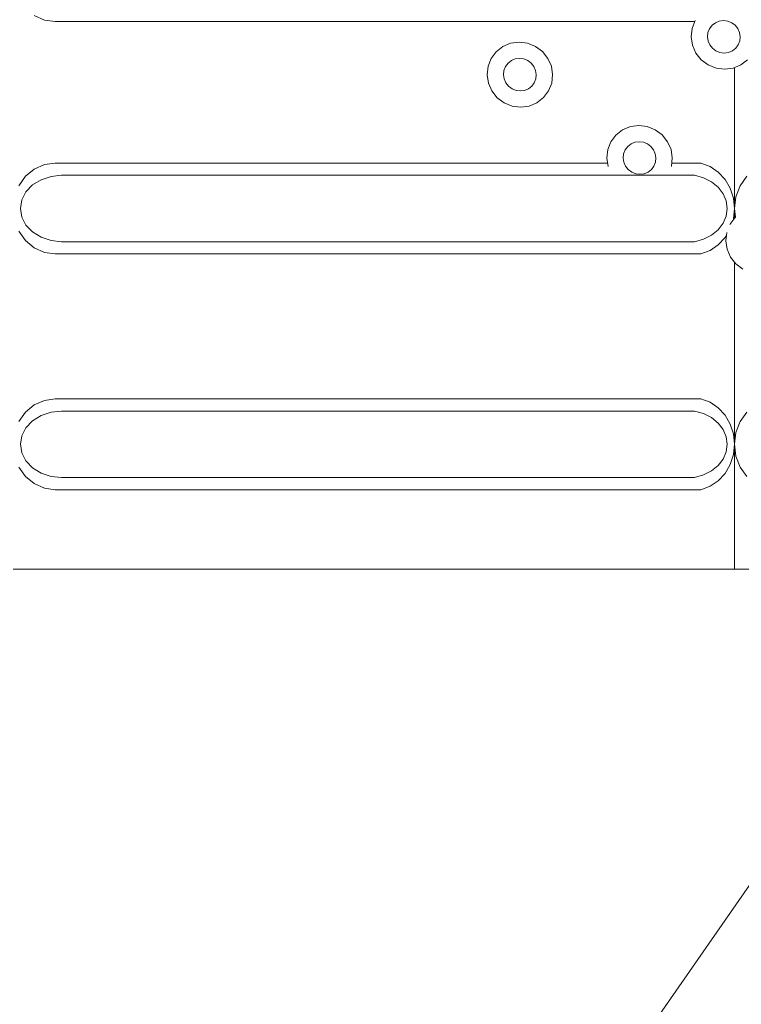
# Model space of a CAD drawing. Extents: x 5066 to 9756, y -2696 to -1109.
# Tile 132 of 208: x 9401.157 to 9401.657, y -2588.715 to -2588.032. Entities that reach past the tile are written whole.
import ezdxf

# ---------------------------------------------------------------- set-up
doc = ezdxf.new("R2010")
doc.units = 0
doc.header["$MEASUREMENT"] = 0
doc.layers.add('IFC-Elemento construtivo genérico-Contorno', color=253, linetype='CONTINUOUS', lineweight=5)

msp = doc.modelspace()

# ---------------------------------------------------------------- linework, layer by layer
at = {"layer": 'IFC-Elemento construtivo genérico-Contorno', "color": 8, "lineweight": 5}
for p, q in [((9401.16702, -2588.02941), (9401.17405, -2588.03256)), ((9401.17405, -2588.03256), (9401.18159, -2588.03363)), ((9401.18159, -2588.03363), (9401.47007, -2588.03363)), ((9401.47007, -2588.03363), (9401.62488, -2588.03363)), ((9401.623, -2588.03837), (9401.62515, -2588.03293)), ((9401.63511, -2588.03856), (9401.63687, -2588.03622)), ((9401.63687, -2588.03622), (9401.63917, -2588.03443)), ((9401.63917, -2588.03443), (9401.64187, -2588.0333)), ((9401.64187, -2588.0333), (9401.6448, -2588.03291)), ((9401.6448, -2588.03291), (9401.64777, -2588.03329)), ((9401.64777, -2588.03329), (9401.65054, -2588.03442)), ((9401.65054, -2588.03442), (9401.65292, -2588.03621)), ((9401.65292, -2588.03621), (9401.65476, -2588.03854)), ((9401.62234, -2588.04421), (9401.623, -2588.03837)), ((9401.6337, -2588.0442), (9401.63402, -2588.04128)), ((9401.63402, -2588.04128), (9401.63511, -2588.03856)), ((9401.65476, -2588.03854), (9401.65597, -2588.04126)), ((9401.65597, -2588.04126), (9401.65644, -2588.04417)), ((9401.49183, -2588.05092), (9401.49726, -2588.04867)), ((9401.49726, -2588.04867), (9401.50312, -2588.04789)), ((9401.50312, -2588.04789), (9401.50902, -2588.04866)), ((9401.50902, -2588.04866), (9401.51456, -2588.05091)), ((9401.62234, -2588.04421), (9401.62327, -2588.05004)), ((9401.62327, -2588.05004), (9401.62566, -2588.05547)), ((9401.6337, -2588.0442), (9401.63417, -2588.04711)), ((9401.63417, -2588.04711), (9401.63538, -2588.04983)), ((9401.63538, -2588.04983), (9401.63722, -2588.05216)), ((9401.65327, -2588.05215), (9401.65503, -2588.04981)), ((9401.65503, -2588.04981), (9401.65613, -2588.04709)), ((9401.65613, -2588.04709), (9401.65644, -2588.04417)), ((9401.4837, -2588.05918), (9401.48722, -2588.05451)), ((9401.48722, -2588.05451), (9401.49183, -2588.05092)), ((9401.51456, -2588.05091), (9401.51937, -2588.05448)), ((9401.51937, -2588.05448), (9401.52308, -2588.05914)), ((9401.62566, -2588.05547), (9401.62937, -2588.06014)), ((9401.63722, -2588.05216), (9401.6396, -2588.05395)), ((9401.6396, -2588.05395), (9401.64238, -2588.05507)), ((9401.64238, -2588.05507), (9401.64534, -2588.05545)), ((9401.64534, -2588.05545), (9401.64827, -2588.05507)), ((9401.64827, -2588.05507), (9401.65097, -2588.05394)), ((9401.65097, -2588.05394), (9401.65327, -2588.05215)), ((9401.48159, -2588.06462), (9401.4837, -2588.05918)), ((9401.4937, -2588.06481), (9401.49542, -2588.06247)), ((9401.49542, -2588.06247), (9401.49777, -2588.06068)), ((9401.49777, -2588.06068), (9401.50046, -2588.05955)), ((9401.50046, -2588.05955), (9401.50339, -2588.05916)), ((9401.50339, -2588.05916), (9401.50636, -2588.05955)), ((9401.50636, -2588.05955), (9401.50909, -2588.06067)), ((9401.50909, -2588.06067), (9401.51152, -2588.06246)), ((9401.51152, -2588.06246), (9401.51335, -2588.06479)), ((9401.52308, -2588.05914), (9401.52546, -2588.06458)), ((9401.62937, -2588.06014), (9401.63417, -2588.06371)), ((9401.63417, -2588.06371), (9401.63968, -2588.06596)), ((9401.65144, -2588.06595), (9401.65687, -2588.06369)), ((9401.65687, -2588.06369), (9401.66152, -2588.0601)), ((9401.48093, -2588.07046), (9401.48159, -2588.06462)), ((9401.48093, -2588.07046), (9401.48183, -2588.07629)), ((9401.4923, -2588.07045), (9401.49261, -2588.06753)), ((9401.4923, -2588.07045), (9401.49277, -2588.07336)), ((9401.49261, -2588.06753), (9401.4937, -2588.06481)), ((9401.51335, -2588.06479), (9401.51456, -2588.06751)), ((9401.51456, -2588.06751), (9401.51503, -2588.07042)), ((9401.51468, -2588.07334), (9401.51503, -2588.07042)), ((9401.52546, -2588.06458), (9401.52636, -2588.07041)), ((9401.52573, -2588.07625), (9401.52636, -2588.07041)), ((9401.63968, -2588.06596), (9401.64558, -2588.06673)), ((9401.64558, -2588.06673), (9401.65144, -2588.06595)), ((9401.65245, -2588.16991), (9401.65245, -2588.06553)), ((9401.48183, -2588.07629), (9401.48425, -2588.08173)), ((9401.49277, -2588.07336), (9401.49394, -2588.07608)), ((9401.49394, -2588.07608), (9401.49581, -2588.07841)), ((9401.51187, -2588.0784), (9401.51363, -2588.07606)), ((9401.51363, -2588.07606), (9401.51468, -2588.07334)), ((9401.52359, -2588.08169), (9401.52573, -2588.07625)), ((9401.48425, -2588.08173), (9401.48796, -2588.08639)), ((9401.49581, -2588.07841), (9401.4982, -2588.0802)), ((9401.4982, -2588.0802), (9401.50097, -2588.08133)), ((9401.50097, -2588.08133), (9401.5039, -2588.08171)), ((9401.5039, -2588.08171), (9401.50683, -2588.08132)), ((9401.50683, -2588.08132), (9401.50956, -2588.08019)), ((9401.50956, -2588.08019), (9401.51187, -2588.0784)), ((9401.52007, -2588.08635), (9401.52359, -2588.08169)), ((9401.48796, -2588.08639), (9401.49273, -2588.08996)), ((9401.49273, -2588.08996), (9401.49827, -2588.09221)), ((9401.51003, -2588.0922), (9401.51546, -2588.08994)), ((9401.51546, -2588.08994), (9401.52007, -2588.08635)), ((9401.49827, -2588.09221), (9401.50417, -2588.09298)), ((9401.50417, -2588.09298), (9401.51003, -2588.0922)), ((9401.57019, -2588.11225), (9401.5748, -2588.10866)), ((9401.5748, -2588.10866), (9401.58023, -2588.10641)), ((9401.58023, -2588.10641), (9401.58609, -2588.10563)), ((9401.58609, -2588.10563), (9401.59198, -2588.1064)), ((9401.59198, -2588.1064), (9401.59753, -2588.10864)), ((9401.59753, -2588.10864), (9401.6023, -2588.11222)), ((9401.56452, -2588.12236), (9401.56667, -2588.11692)), ((9401.56667, -2588.11692), (9401.57019, -2588.11225)), ((9401.57839, -2588.12021), (9401.5807, -2588.11842)), ((9401.5807, -2588.11842), (9401.58343, -2588.11729)), ((9401.58343, -2588.11729), (9401.58636, -2588.1169)), ((9401.58636, -2588.1169), (9401.58929, -2588.11728)), ((9401.58929, -2588.11728), (9401.59206, -2588.11841)), ((9401.59206, -2588.11841), (9401.59445, -2588.1202)), ((9401.6023, -2588.11222), (9401.60605, -2588.11688)), ((9401.60605, -2588.11688), (9401.60843, -2588.12232)), ((9401.5639, -2588.1282), (9401.56452, -2588.12236)), ((9401.57527, -2588.12819), (9401.57558, -2588.12527)), ((9401.57558, -2588.12527), (9401.57663, -2588.12255)), ((9401.57663, -2588.12255), (9401.57839, -2588.12021)), ((9401.59445, -2588.1202), (9401.59632, -2588.12253)), ((9401.59632, -2588.12253), (9401.59753, -2588.12525)), ((9401.59753, -2588.12525), (9401.59796, -2588.12816)), ((9401.60843, -2588.12232), (9401.60933, -2588.12815)), ((9401.17405, -2588.13272), (9401.18159, -2588.13165)), ((9401.18159, -2588.13165), (9401.56445, -2588.13165)), ((9401.5639, -2588.1282), (9401.5648, -2588.13403)), ((9401.57527, -2588.12819), (9401.5757, -2588.1311)), ((9401.5757, -2588.1311), (9401.57691, -2588.13382)), ((9401.59659, -2588.1338), (9401.59765, -2588.13108)), ((9401.59765, -2588.13108), (9401.59796, -2588.12816)), ((9401.6087, -2588.13399), (9401.60933, -2588.12815)), ((9401.60894, -2588.13165), (9401.62921, -2588.13165)), ((9401.62921, -2588.13165), (9401.63554, -2588.13404)), ((9401.16097, -2588.14087), (9401.16702, -2588.13587)), ((9401.16702, -2588.13587), (9401.17405, -2588.13272)), ((9401.57691, -2588.13382), (9401.57878, -2588.13615)), ((9401.57878, -2588.13615), (9401.58116, -2588.13794)), ((9401.58116, -2588.13794), (9401.58394, -2588.13906)), ((9401.5898, -2588.13905), (9401.59253, -2588.13793)), ((9401.59253, -2588.13793), (9401.59484, -2588.13613)), ((9401.59484, -2588.13613), (9401.59659, -2588.1338)), ((9401.63554, -2588.13404), (9401.6412, -2588.13789)), ((9401.6412, -2588.13789), (9401.64593, -2588.143)), ((9401.15636, -2588.14739), (9401.16097, -2588.14087)), ((9401.16581, -2588.14686), (9401.17175, -2588.14321)), ((9401.17175, -2588.14321), (9401.17863, -2588.14091)), ((9401.17863, -2588.14091), (9401.18601, -2588.14012)), ((9401.18601, -2588.14012), (9401.62468, -2588.14012)), ((9401.58394, -2588.13906), (9401.58687, -2588.13945)), ((9401.58687, -2588.13945), (9401.5898, -2588.13905)), ((9401.62468, -2588.14012), (9401.63085, -2588.14187)), ((9401.63085, -2588.14187), (9401.63644, -2588.14468)), ((9401.63644, -2588.14468), (9401.64105, -2588.14842)), ((9401.64593, -2588.143), (9401.64948, -2588.14913)), ((9401.65636, -2588.14739), (9401.66097, -2588.14087)), ((9401.15843, -2588.15718), (9401.16128, -2588.15163)), ((9401.16128, -2588.15163), (9401.16581, -2588.14686)), ((9401.64105, -2588.14842), (9401.64456, -2588.1529)), ((9401.64948, -2588.14913), (9401.65171, -2588.15595)), ((9401.65343, -2588.15499), (9401.65636, -2588.14739)), ((9401.15745, -2588.16314), (9401.15843, -2588.15718)), ((9401.64456, -2588.1529), (9401.64671, -2588.15789)), ((9401.64671, -2588.15789), (9401.64745, -2588.16314)), ((9401.65171, -2588.15595), (9401.65245, -2588.16314)), ((9401.65245, -2588.16314), (9401.65343, -2588.15499)), ((9401.15745, -2588.16314), (9401.15843, -2588.1691)), ((9401.64671, -2588.16839), (9401.64745, -2588.16314)), ((9401.65171, -2588.17032), (9401.65245, -2588.16314)), ((9401.65245, -2588.16314), (9401.6532, -2588.16924)), ((9401.15843, -2588.1691), (9401.16128, -2588.17465)), ((9401.64456, -2588.17338), (9401.64671, -2588.16839)), ((9401.64913, -2588.17432), (9401.65265, -2588.16965)), ((9401.6514, -2588.17133), (9401.65171, -2588.17032)), ((9401.65265, -2588.16965), (9401.6532, -2588.16924)), ((9401.15636, -2588.17889), (9401.16097, -2588.18541)), ((9401.16128, -2588.17465), (9401.16581, -2588.17942)), ((9401.16581, -2588.17942), (9401.17175, -2588.18307)), ((9401.63644, -2588.1816), (9401.64105, -2588.17786)), ((9401.64105, -2588.17786), (9401.64456, -2588.17338)), ((9401.64636, -2588.18559), (9401.64702, -2588.17976)), ((9401.16097, -2588.18541), (9401.16702, -2588.19041)), ((9401.17175, -2588.18307), (9401.17863, -2588.18537)), ((9401.17863, -2588.18537), (9401.18601, -2588.18616)), ((9401.18601, -2588.18616), (9401.62468, -2588.18616)), ((9401.62468, -2588.18616), (9401.63085, -2588.18441)), ((9401.63085, -2588.18441), (9401.63644, -2588.1816)), ((9401.6412, -2588.1884), (9401.64593, -2588.18328)), ((9401.64593, -2588.18328), (9401.64679, -2588.18179)), ((9401.64636, -2588.18559), (9401.64726, -2588.19143)), ((9401.16702, -2588.19041), (9401.17405, -2588.19356)), ((9401.17405, -2588.19356), (9401.18159, -2588.19463)), ((9401.62921, -2588.19463), (9401.63554, -2588.19224)), ((9401.63554, -2588.19224), (9401.6412, -2588.1884)), ((9401.64726, -2588.19143), (9401.64968, -2588.19686)), ((9401.18159, -2588.19463), (9401.62921, -2588.19463)), ((9401.64968, -2588.19686), (9401.65339, -2588.20153)), ((9401.65245, -2588.41314), (9401.65245, -2588.20035)), ((9401.65339, -2588.20153), (9401.65816, -2588.2051)), ((9401.17405, -2588.29612), (9401.18159, -2588.29505)), ((9401.18159, -2588.29505), (9401.62921, -2588.29505)), ((9401.62921, -2588.29505), (9401.63554, -2588.29744)), ((9401.16097, -2588.30427), (9401.16702, -2588.29926)), ((9401.16702, -2588.29926), (9401.17405, -2588.29612)), ((9401.63554, -2588.29744), (9401.6412, -2588.30129)), ((9401.6412, -2588.30129), (9401.64593, -2588.3064)), ((9401.15636, -2588.31079), (9401.16097, -2588.30427)), ((9401.16581, -2588.31027), (9401.17175, -2588.3066)), ((9401.17175, -2588.3066), (9401.17863, -2588.3043)), ((9401.17863, -2588.3043), (9401.18601, -2588.30352)), ((9401.18601, -2588.30352), (9401.62468, -2588.30352)), ((9401.62468, -2588.30352), (9401.63085, -2588.30527)), ((9401.63085, -2588.30527), (9401.63644, -2588.30808)), ((9401.63644, -2588.30808), (9401.64105, -2588.31182)), ((9401.64593, -2588.3064), (9401.64948, -2588.31253)), ((9401.65636, -2588.31079), (9401.66097, -2588.30427)), ((9401.15843, -2588.32058), (9401.16128, -2588.31503)), ((9401.16128, -2588.31503), (9401.16581, -2588.31027)), ((9401.64105, -2588.31182), (9401.64456, -2588.3163)), ((9401.64456, -2588.3163), (9401.64671, -2588.32129)), ((9401.64948, -2588.31253), (9401.65171, -2588.31935)), ((9401.65343, -2588.31839), (9401.65636, -2588.31079)), ((9401.15745, -2588.32654), (9401.15843, -2588.32058)), ((9401.64671, -2588.32129), (9401.64745, -2588.32654)), ((9401.65171, -2588.31935), (9401.65245, -2588.32654)), ((9401.65245, -2588.32654), (9401.65343, -2588.31839)), ((9401.15745, -2588.32654), (9401.15843, -2588.3325)), ((9401.64671, -2588.33179), (9401.64745, -2588.32654)), ((9401.65171, -2588.33373), (9401.65245, -2588.32654)), ((9401.65245, -2588.32654), (9401.65343, -2588.33469)), ((9401.15843, -2588.3325), (9401.16128, -2588.33805)), ((9401.64105, -2588.34126), (9401.64456, -2588.33678)), ((9401.64456, -2588.33678), (9401.64671, -2588.33179)), ((9401.64948, -2588.34055), (9401.65171, -2588.33373)), ((9401.65343, -2588.33469), (9401.65636, -2588.34229)), ((9401.15636, -2588.34229), (9401.16097, -2588.34881)), ((9401.16128, -2588.33805), (9401.16581, -2588.34281)), ((9401.16581, -2588.34281), (9401.17175, -2588.34647)), ((9401.63644, -2588.345), (9401.64105, -2588.34126)), ((9401.64593, -2588.34668), (9401.64948, -2588.34055)), ((9401.65636, -2588.34229), (9401.66097, -2588.34881)), ((9401.16097, -2588.34881), (9401.16702, -2588.35382)), ((9401.17175, -2588.34647), (9401.17863, -2588.34877)), ((9401.17863, -2588.34877), (9401.18601, -2588.34956)), ((9401.18601, -2588.34956), (9401.62468, -2588.34956)), ((9401.62468, -2588.34956), (9401.63085, -2588.34781)), ((9401.63085, -2588.34781), (9401.63644, -2588.345)), ((9401.6412, -2588.35179), (9401.64593, -2588.34668)), ((9401.16702, -2588.35382), (9401.17405, -2588.35696)), ((9401.17405, -2588.35696), (9401.18159, -2588.35803)), ((9401.62921, -2588.35803), (9401.63554, -2588.35564)), ((9401.63554, -2588.35564), (9401.6412, -2588.35179)), ((9401.18159, -2588.35803), (9401.62921, -2588.35803)), ((9401.15245, -2588.41314), (9401.65245, -2588.41314)), ((9401.56175, -2588.77718), (9401.81511, -2588.41314)), ((9401.65245, -2588.41314), (9401.85124, -2588.41314))]:
    msp.add_line(p, q, dxfattribs=at)

doc.saveas('drawing.dxf')
